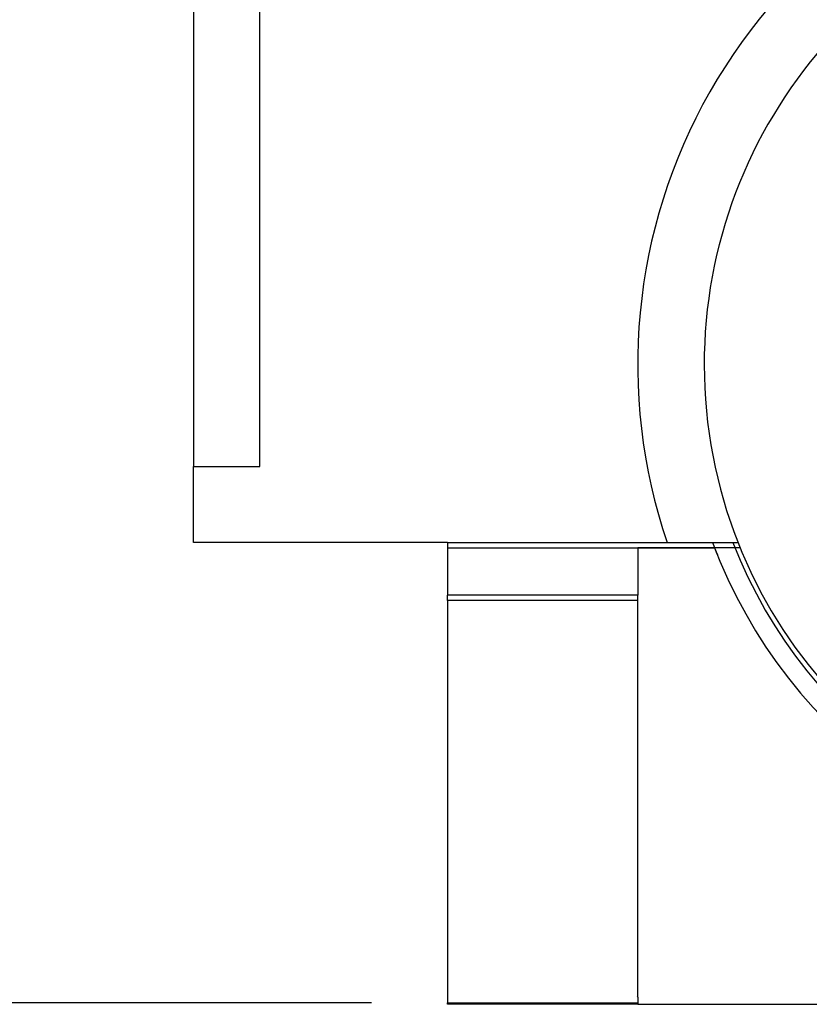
# Model space of a CAD drawing. Header units: inches. Extents: x 24 to 1128, y -58 to 748.
# Tile 3 of 256: x 121 to 141, y 172 to 198. Entities that reach past the tile are written whole.
import ezdxf

# ---------------------------------------------------------------- set-up
doc = ezdxf.new("R2010")
doc.units = ezdxf.units.IN
doc.header["$LTSCALE"] = 32
doc.header["$MEASUREMENT"] = 0
doc.layers.add('Dimension (ANSI)', color=7, linetype='Continuous', lineweight=25)
doc.layers.add('Visible (ANSI)', color=7, linetype='Continuous', lineweight=30)
doc.styles.add('Note Text (ANSI)', font='tahoma.ttf')
doc.dimstyles.new('SB Fraction-16 (ANSI)', dxfattribs={"dimscale": 32, "dimtxt": 0.125, "dimasz": 0.098425, "dimexe": 0.125, "dimexo": 0.0625, "dimgap": 0.031496, "dimtad": 0, "dimtih": 1, "dimtoh": 1, "dimdec": 4, "dimrnd": 1e-08, "dimzin": 0, "dimdsep": 46, "dimlunit": 5, "dimtxsty": 'Note Text (ANSI)', "dimcen": 0.09, "dimdle": 0.393701, "dimclrd": 256, "dimclre": 256, "dimclrt": 256, "dimadec": 0, "dimazin": 3, "dimtfac": 0.96, "dimtofl": 0, "dimtmove": 0, "dimatfit": 3, "dimfxl": 1, "dimfrac": 2, "dimtolj": 1, "dimtzin": 12, "dimlwd": -1, "dimlwe": -1, "dimarcsym": 0})

# ---------------------------------------------------------------- blocks, each defined once
blk = doc.blocks.new('*D16')
at = {"layer": 'Defpoints', "color": 0, "transparency": 16777216}
for p in [(169.85, 459.484), (76.459, 171.772), (131.912, 171.772)]:
    blk.add_point(p, dxfattribs=at)
at = {"layer": 'Dimension (ANSI)', "transparency": 16777216}
for p, q in [((167.85, 459.484), (72.459, 459.484)), ((76.459, 456.334), (76.459, 319.161)), ((76.459, 174.922), (76.459, 312.095)), ((129.912, 171.772), (72.459, 171.772))]:
    blk.add_line(p, q, dxfattribs=at)
for points in [[(75.934, 456.334), (76.984, 456.334), (76.459, 459.484)], [(75.934, 174.922), (76.984, 174.922), (76.459, 171.772)]]:
    blk.add_solid(points, dxfattribs=at)
at = {"layer": 'Dimension (ANSI)', "transparency": 16777216, "insert": (64.273, 318.153), "char_height": 4, "attachment_point": 1, "style": 'Note Text (ANSI)'}
blk.add_mtext('\\A1;287 11/16', dxfattribs=at)

msp = doc.modelspace()

# ---------------------------------------------------------------- linework, layer by layer
at = {"layer": 'Visible (ANSI)'}
for p, q in [((125.22467, 245.2142), (125.22467, 185.86817)), ((126.97467, 185.86817), (126.97467, 216.56558)), ((125.22467, 185.86817), (126.97467, 185.86817)), ((125.22467, 183.86817), (125.22467, 185.86817)), ((131.91217, 183.86817), (125.22467, 183.86817)), ((131.91217, 183.86817), (137.68751, 183.86817)), ((131.91217, 183.86817), (131.91217, 183.73367)), ((137.68751, 183.86817), (139.55136, 183.86817)), ((131.91217, 183.73367), (136.91217, 183.73367)), ((131.91217, 183.73367), (131.91217, 182.48367)), ((136.91217, 183.73367), (136.91217, 182.48367)), ((136.91217, 183.73367), (138.93297, 183.73367)), ((139.60529, 183.73367), (136.91217, 183.73367)), ((131.91217, 182.34585), (131.91217, 182.48367)), ((136.91217, 182.48367), (131.91217, 182.48367)), ((136.91217, 182.34585), (136.91217, 182.48367)), ((131.91217, 182.34585), (131.91217, 171.77197)), ((136.91217, 182.34585), (131.91217, 182.34585)), ((136.91217, 171.94526), (136.91217, 182.34585)), ((136.91217, 171.92109), (136.91217, 171.73367)), ((131.91217, 171.77197), (136.91217, 171.77197)), ((131.91217, 171.73367), (131.91217, 171.77197)), ((136.91217, 171.73367), (131.91217, 171.73367)), ((136.91217, 171.73367), (174.59967, 171.73367))]:
    msp.add_line(p, q, dxfattribs=at)
for centre, radius, start, end in [((151.41217, 188.54617), 14.5, 101.940544, 198.821487), ((151.41217, 188.54617), 12.75, 103.608961, 76.391039), ((151.41217, 188.54617), 13.375, 200.472453, 339.527547), ((151.41217, 188.54617), 12.875, 201.305447, 338.694553), ((151.41217, 188.54617), 13.375, 201.088717, 201.951756), ((136.73717, 171.92109), 0.175, 0, 7.939721)]:
    msp.add_arc(centre, radius, start, end, dxfattribs=at)

# ---------------------------------------------------------------- dimensions: what is measured, and where the dimension line sits
at = {"layer": 'Dimension (ANSI)'}
dim = msp.add_linear_dim(base=(76.45942, 171.77197), p1=(169.84967, 459.48367), p2=(131.91217, 171.77197), angle=270, dimstyle='SB Fraction-16 (ANSI)', override={"dimgap": 0.031496, "dimdec": 4, "dimtol": 0, "dimlim": 0, "dimtp": 0, "dimtm": 0, "dimtdec": 2, "dimatfit": 1}, dxfattribs=at)
dim.commit()
dim.dimension.update_dxf_attribs({"geometry": '*D16', "text_midpoint": (76.45942, 315.62782), "dimtype": 160})

doc.saveas('drawing.dxf')
